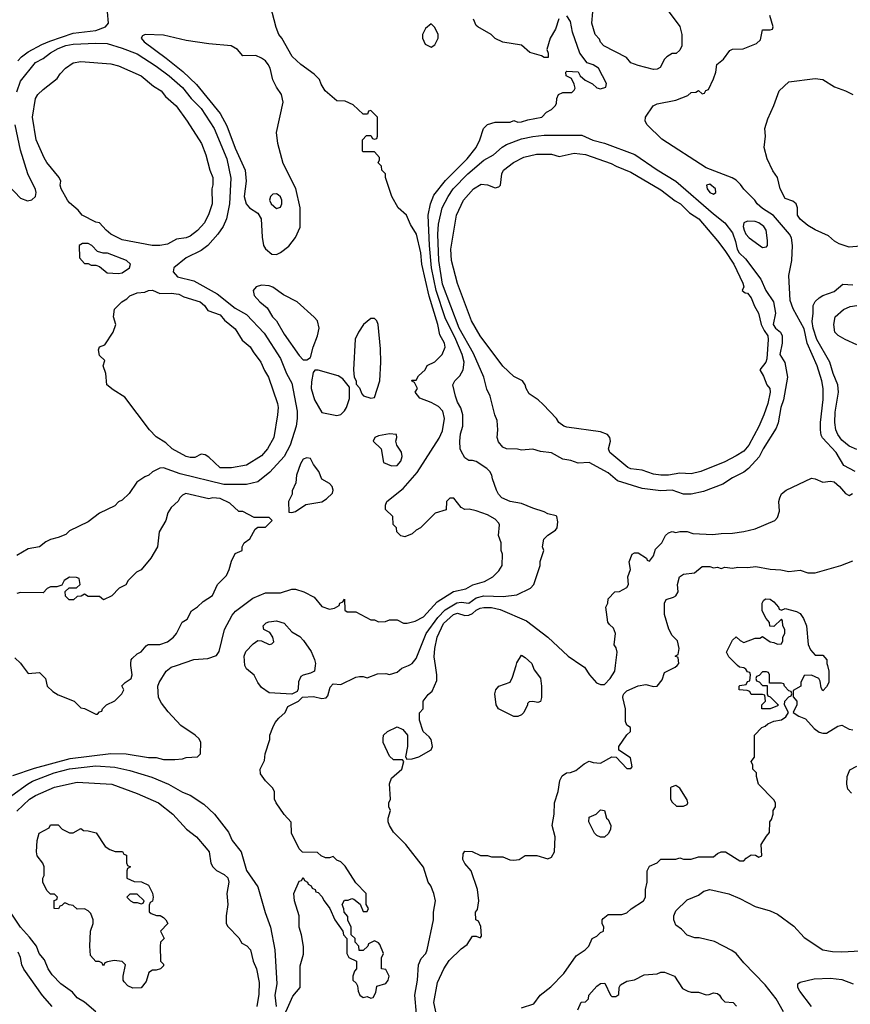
# Model space of a CAD drawing. Header units: inches. Extents: x 1793389 to 1900389, y 320802 to 470796.
# Tile 193 of 256: x 1822266 to 1826676, y 378201 to 383428. Entities that reach past the tile are written whole.
import ezdxf

# ---------------------------------------------------------------- set-up
doc = ezdxf.new("R2010")
doc.units = ezdxf.units.IN
doc.header["$MEASUREMENT"] = 0
doc.layers.add('B8327', color=7, linetype='Continuous')
doc.layers.add('B8328', color=7, linetype='Continuous')

msp = doc.modelspace()

# ---------------------------------------------------------------- linework, layer by layer
at = {"layer": 'B8327', "color": 2}
for points, elevation in [([(1822230, 379414.8), (1822344.6, 379455.4), (1822533.9, 379506.1), (1822750, 379533), (1822830.5, 379530.5), (1822950, 379511), (1822990.9, 379510.9), (1823030, 379501), (1823090, 379501), (1823130, 379504.7), (1823150, 379512), (1823210, 379514), (1823226, 379530), (1823228, 379590), (1823218, 379610), (1823198, 379630), (1823120.7, 379680.7), (1823053.1, 379753.1), (1823019.3, 379799.3), (1823002.9, 379830), (1822999.3, 379890), (1823006, 379910), (1823044, 379970), (1823069.5, 379990.5), (1823098.1, 380000)], 266), ([(1822278.9, 380000), (1822310, 379958), (1822370, 379962), (1822402, 379930), (1822412, 379890), (1822442, 379862), (1822470, 379844.7), (1822554, 379810), (1822590, 379774), (1822610, 379772), (1822670, 379742), (1822678, 379742), (1822690, 379754), (1822702, 379758), (1822706, 379770), (1822726, 379790), (1822770, 379812), (1822808, 379850), (1822818, 379870), (1822808.4, 379891.6), (1822826, 379910), (1822858, 379930), (1822862, 379950), (1822856.4, 380000)], 270), ([(1823834.8, 380000), (1823831.3, 379970), (1823810, 379959), (1823770, 379949), (1823758.8, 379941.2), (1823746.4, 379913.6), (1823744.7, 379875.3), (1823738, 379862), (1823710, 379848), (1823590, 379855.3), (1823550, 379882), (1823529.5, 379909.5), (1823510, 379948.7), (1823470, 379982), (1823460.2, 380000.1)], 262), ([(1823650, 378098), (1823715.5, 378244.5), (1823755.3, 378290), (1823754.6, 378405.4), (1823772.9, 378467.1), (1823772.9, 378507.1), (1823762.7, 378570), (1823749.4, 378610), (1823749, 378670), (1823724, 378750), (1823722, 378790), (1823750, 378854), (1823762, 378858), (1823770, 378874), (1823778, 378858), (1823794, 378850), (1823798, 378838), (1823814, 378830), (1823818, 378818), (1823834, 378810), (1823838, 378798), (1823850, 378794), (1823870, 378774), (1823882, 378750), (1823912, 378710), (1823938, 378650), (1823982, 378590), (1823984.7, 378570), (1824002, 378550), (1824002, 378470), (1824014, 378450), (1824054, 378430), (1824054, 378390), (1824043.6, 378376.4), (1824034, 378350), (1824034, 378330), (1824052.7, 378312.7), (1824059.6, 378299.6), (1824062, 378270), (1824072, 378250), (1824090, 378238), (1824110, 378242), (1824130, 378234), (1824142, 378238), (1824156.4, 378263.6), (1824162, 378298), (1824210, 378312), (1824222, 378330), (1824228, 378350), (1824210, 378386), (1824186, 378390), (1824187.3, 378447.3), (1824198, 378470), (1824178, 378518), (1824170, 378528), (1824150, 378538), (1824118, 378522), (1824114, 378510), (1824090, 378486), (1824067.3, 378487.3), (1824066, 378510), (1824046, 378530), (1824046, 378550), (1824026, 378570), (1824026, 378610), (1824008.4, 378648.4), (1824007.3, 378667.3), (1823988, 378690), (1823987.3, 378707.3), (1823978, 378730), (1823990, 378754), (1824010, 378754), (1824030, 378762), (1824039.6, 378759.6), (1824072.7, 378732.7), (1824090, 378694), (1824110, 378694), (1824118, 378710), (1824106, 378730), (1824106, 378790), (1824050, 378846), (1823994.6, 378934.6), (1823970, 378958), (1823950, 378966), (1823930, 378986), (1823910, 378978), (1823890, 378978), (1823866, 378990), (1823847.3, 379007.3), (1823768, 379008), (1823750, 379026), (1823708, 379110), (1823707.3, 379167.3), (1823669.1, 379209.1), (1823628, 379270), (1823618, 379290), (1823618, 379330), (1823608, 379350), (1823570, 379388), (1823544.7, 379424.7), (1823542, 379450), (1823564.7, 379495.3), (1823569.1, 379530.9), (1823592.9, 379607.1), (1823594, 379630), (1823609.2, 379670), (1823622.9, 379697.1), (1823640.7, 379719.3), (1823675.3, 379750), (1823690, 379782), (1823746, 379810), (1823768, 379832), (1823825.6, 379834.4), (1823870, 379824.9), (1823892.3, 379827.7), (1823901.2, 379838.8), (1823914.6, 379885.4), (1823930, 379902), (1823970, 379898), (1824050, 379938), (1824070, 379942), (1824090, 379942), (1824110, 379934), (1824164.7, 379955.3), (1824210, 379958), (1824230, 379951.3), (1824270, 379964.7), (1824294, 379986), (1824330.8, 380000)], 262), ([(1824372.3, 378150), (1824363.7, 378250), (1824378, 378330), (1824382.7, 378410), (1824396.5, 378443.5), (1824422, 378470), (1824429, 378490), (1824462, 378650), (1824462, 378690), (1824474, 378750), (1824464, 378790), (1824449.1, 378829.1), (1824435.3, 378850), (1824408.9, 378928.9), (1824315.3, 379050), (1824250, 379115.3), (1824228.7, 379150), (1824222, 379170), (1824222, 379190), (1824235.3, 379230), (1824226, 379250), (1824226, 379270), (1824235.3, 379290), (1824228.9, 379371.1), (1824239, 379401), (1824295.3, 379450), (1824306, 379490), (1824298, 379498), (1824250, 379498), (1824230, 379518), (1824195.3, 379590), (1824195.3, 379610), (1824198, 379630), (1824218, 379650), (1824270, 379674.8), (1824299.8, 379659.8), (1824324.7, 379630), (1824324.7, 379570), (1824314, 379514), (1824322, 379502), (1824350, 379504.7), (1824384.7, 379515.3), (1824450, 379552), (1824457.2, 379570), (1824450, 379606), (1824440.4, 379620.4), (1824408.4, 379648.4), (1824388.7, 379710), (1824388.9, 379748.9), (1824408, 379770), (1824408.7, 379810), (1824433.6, 379846.4), (1824456, 379864), (1824480.2, 379919.8), (1824480.9, 379950), (1824473, 380000)], 258), ([(1824482, 378130), (1824463.7, 378210), (1824483.2, 378316.8), (1824518, 378390), (1824546.2, 378433.8), (1824610, 378496), (1824641.2, 378518.8), (1824670, 378562), (1824690, 378562), (1824710, 378554), (1824718, 378562), (1824714.6, 378614.6), (1824702, 378642), (1824688, 378650), (1824686, 378690), (1824696.4, 378703.6), (1824704, 378750), (1824697.2, 378810), (1824662, 378910), (1824630, 378948), (1824618, 378970), (1824620.4, 378999.6), (1824630, 379014), (1824667.3, 379012.7), (1824711.6, 378991.6), (1824750, 378991.3), (1824770, 378984.7), (1824830, 378984.7), (1824867.9, 378967.9), (1824890, 378965.5), (1824918, 378970), (1824950, 378991.3), (1825011.3, 378991.3), (1825070, 378974), (1825090, 378982), (1825106, 379010), (1825108.7, 379090), (1825093.2, 379150), (1825104, 379210), (1825105.2, 379270), (1825124, 379330), (1825134, 379390), (1825145.6, 379414.4), (1825169.3, 379430.7), (1825190, 379431.3), (1825218, 379442), (1825263.2, 379476.8), (1825290, 379491.3), (1825310, 379484.7), (1825350, 379482), (1825410, 379514), (1825432.7, 379512.7), (1825490, 379452), (1825510, 379452), (1825518, 379462), (1825508, 379510), (1825446, 379550), (1825446, 379570), (1825490, 379631.3), (1825508.7, 379650), (1825508, 379670), (1825490, 379682), (1825482.7, 379702.7), (1825482, 379770), (1825467.6, 379830), (1825470, 379842), (1825472.7, 379850), (1825490, 379864.9), (1825550, 379891), (1825590, 379898.8), (1825630, 379887.3), (1825650, 379890.7), (1825676.9, 379923.1), (1825690, 379962), (1825746, 379990), (1825756, 380000)], 254), ([(1824988.3, 380000), (1824996.9, 379976.9), (1825030, 379932), (1825036, 379890), (1825036, 379830), (1825030, 379808), (1825016.9, 379803.1), (1824990, 379808), (1824970, 379806), (1824962, 379798), (1824962, 379790), (1824942, 379750), (1824930, 379738), (1824910, 379728), (1824890, 379728), (1824808, 379770), (1824795.3, 379790), (1824789.2, 379850), (1824794, 379870), (1824809.3, 379890.7), (1824870, 379912), (1824882.7, 379937.3), (1824901.4, 380000)], 254), ([(1824930, 378182), (1824996, 378204), (1825028.7, 378250), (1825086.3, 378293.7), (1825155.6, 378364.4), (1825220.9, 378459.1), (1825268, 378490), (1825288, 378510), (1825306, 378550), (1825330, 378562), (1825350, 378582), (1825366, 378590), (1825368, 378610), (1825358, 378630), (1825358, 378650), (1825363.1, 378656.9), (1825390, 378678), (1825463.1, 378676.9), (1825490, 378686), (1825512.9, 378707.1), (1825578, 378750), (1825588.7, 378770), (1825588.7, 378810), (1825598, 378850), (1825598, 378910), (1825610, 378934), (1825650, 378952), (1825670, 378971.3), (1825748.9, 378971.1), (1825770, 378978), (1825790, 378971.3), (1825830, 378971.3), (1825870, 378984.7), (1825950, 378984.7), (1825970, 379002), (1825990, 379011.3), (1826014, 379010), (1826090, 378962), (1826110, 378962), (1826123.1, 378976.9), (1826150, 378994), (1826172, 378992), (1826190, 378982), (1826206, 378990), (1826202, 379050), (1826230, 379094), (1826247.3, 379112.7), (1826248, 379170), (1826258, 379182), (1826266, 379210), (1826266, 379230), (1826278, 379250), (1826278, 379270), (1826270, 379286), (1826188, 379370), (1826178, 379410), (1826178, 379430), (1826158, 379450), (1826158, 379470), (1826148.7, 379490), (1826167.3, 379512.7), (1826168, 379630), (1826206, 379670), (1826223.1, 379676.9), (1826238, 379690), (1826270, 379704.7), (1826310, 379711.3), (1826332.9, 379727.1), (1826348, 379750), (1826326, 379790), (1826328, 379810), (1826350, 379834), (1826362, 379838), (1826366, 379850), (1826362, 379862), (1826350, 379866), (1826326, 379890), (1826322, 379902), (1826310, 379906), (1826246, 379906), (1826246, 379950), (1826242, 379962), (1826230, 379966), (1826210, 379966), (1826192.7, 379947.3), (1826178, 379942), (1826174, 379930), (1826178, 379918), (1826192.7, 379912.7), (1826210, 379894), (1826234, 379894), (1826234, 379850), (1826238, 379838), (1826250, 379834), (1826290, 379794), (1826294, 379790), (1826290, 379786), (1826250, 379768.7), (1826206, 379770), (1826206, 379790), (1826226, 379810), (1826222, 379842), (1826210, 379846), (1826150, 379846), (1826142, 379862), (1826127.3, 379867.3), (1826086, 379870), (1826086, 379890), (1826090, 379894), (1826122, 379898), (1826130, 379914), (1826142, 379918), (1826146, 379950), (1826142, 379962), (1826130, 379966), (1826120.4, 379980.4), (1826110, 379988), (1826088, 379990), (1826077.6, 380000)], 250), ([(1825250.2, 380000), (1825264.7, 379990), (1825290.7, 379950.7), (1825327.7, 379907.7), (1825350, 379898.8), (1825370, 379898.8), (1825401.2, 379930), (1825425.2, 379970), (1825428.8, 380000)], 258), ([(1826554.5, 380000), (1826562, 379970), (1826562, 379910), (1826550, 379886), (1826530, 379866), (1826520.4, 379880.4), (1826516.4, 379916.4), (1826508, 379930), (1826470, 379948.7), (1826430, 379946), (1826414, 379910), (1826414, 379890), (1826372.7, 379867.3), (1826372.7, 379832.7), (1826392, 379810), (1826392, 379790), (1826372, 379750), (1826402, 379730), (1826437.3, 379717.3), (1826484.5, 379664.5), (1826510, 379646), (1826530, 379641), (1826550, 379641), (1826610, 379678), (1826630, 379682), (1826670, 379662), (1826690, 379658)], 250), ([(1822223.7, 379310), (1822306.6, 379370), (1822333.9, 379386.1), (1822449, 379430), (1822530, 379451.5), (1822670, 379467), (1822770, 379459.5), (1822850, 379442.4), (1822967.1, 379407.1), (1823056, 379370), (1823130, 379327.7), (1823170.4, 379310.4), (1823244.1, 379264.1), (1823300.7, 379210), (1823374.9, 379114.9), (1823394, 379070), (1823440.7, 379010), (1823470, 378912), (1823530, 378824.7), (1823568.7, 378688.7), (1823597.1, 378610), (1823620.4, 378490), (1823630.8, 378310), (1823620.7, 378250), (1823626.8, 378190)], 262), ([(1826682.5, 379322.5), (1826663.2, 379343.2), (1826657.2, 379370), (1826659.3, 379410), (1826673.6, 379446.4), (1826710, 379466)], 246), ([(1822250, 379226.8), (1822317.2, 379290), (1822349.7, 379310.3), (1822450, 379353), (1822570, 379380.5), (1822754, 379370), (1822890, 379320.7), (1823002, 379270), (1823078, 379210), (1823150.9, 379130.9), (1823204.7, 379090), (1823256, 379030), (1823271, 379010), (1823281, 378950), (1823290.9, 378930.9), (1823311.1, 378911.1), (1823350.8, 378890.8), (1823370, 378872), (1823376, 378850), (1823364.7, 378790), (1823371.3, 378730), (1823362, 378670), (1823362, 378630), (1823370, 378614), (1823430, 378554), (1823445.4, 378525.4), (1823471.1, 378511.1), (1823491.3, 378490), (1823506, 378430), (1823522.8, 378390), (1823536.8, 378316.8), (1823535.5, 378255.5), (1823524.9, 378190)], 258), ([(1826321.2, 378161.2), (1826282.7, 378230), (1826224.4, 378304.4), (1826110, 378421.2), (1826069, 378470), (1826047.2, 378487.2), (1825954.5, 378534.5), (1825873.6, 378553.6), (1825850, 378554), (1825810, 378568.7), (1825780.2, 378600.2), (1825750, 378622), (1825739.3, 378650), (1825739.3, 378670), (1825750, 378698), (1825810, 378756), (1825870, 378781), (1825898, 378802), (1825930, 378810.8), (1826030, 378786.8), (1826090, 378762.8), (1826170, 378720.7), (1826250, 378697.3), (1826290, 378678.8), (1826375.9, 378615.9), (1826430, 378556), (1826530, 378491), (1826581.4, 378481.4), (1826630, 378478.8), (1826730, 378484.7)], 246), ([(1822670, 378161.2), (1822610, 378213.2), (1822570, 378235.3), (1822546.3, 378266.3), (1822484, 378310), (1822437.5, 378357.5), (1822416, 378390), (1822397, 378437), (1822369.2, 378470), (1822354, 378510), (1822318.2, 378558.2), (1822269.5, 378610), (1822210, 378701.2)], 258), ([(1822437.2, 378190), (1822387.2, 378247.2), (1822288.1, 378388.1), (1822277, 378410), (1822269.6, 378449.6), (1822257.6, 378477.6)], 262), ([(1825228.9, 378171.1), (1825247.3, 378212.7), (1825270, 378214), (1825286, 378230), (1825288, 378250), (1825330, 378298), (1825350, 378311.3), (1825372.7, 378312.7), (1825402, 378250), (1825410, 378242), (1825430, 378242), (1825447.3, 378252.7), (1825448, 378290), (1825456.4, 378303.6), (1825490, 378324.7), (1825530, 378331.3), (1825582, 378358), (1825650, 378362), (1825670, 378371.3), (1825690, 378371.3), (1825742, 378350), (1825785.4, 378285.4), (1825814, 378270), (1825830, 378264.7), (1825870, 378264.7), (1825910, 378252), (1825927.3, 378252.7), (1825950, 378262), (1825970, 378258), (1825982, 378250), (1825991.6, 378231.6), (1826010, 378214), (1826054, 378210), (1826071.3, 378191.3)], 246), ([(1826470, 378189), (1826408.7, 378270), (1826398, 378290), (1826398, 378310), (1826410, 378318), (1826484.5, 378335.5), (1826570, 378340.5), (1826630, 378333), (1826690.5, 378310.5)], 242)]:
    msp.add_lwpolyline(points, dxfattribs=dict(at, elevation=elevation))
for points, elevation in [([(1825750, 379362), (1825725.4, 379354.6), (1825722, 379350), (1825722, 379290), (1825730, 379274), (1825752.7, 379252.7), (1825790, 379252), (1825810, 379262), (1825814, 379270), (1825810, 379286), (1825770, 379348)], 254), ([(1825370, 379088), (1825350, 379088.7), (1825330, 379098), (1825318, 379110), (1825288, 379170), (1825290, 379194), (1825326, 379210), (1825350, 379234), (1825371.3, 379230), (1825382, 379190), (1825390, 379182), (1825404.7, 379150), (1825402, 379130), (1825391.6, 379108.4)], 250), ([(1822530, 379112), (1822550, 379112), (1822590, 379134), (1822603.6, 379123.6), (1822630, 379122), (1822671.3, 379111.3), (1822719.6, 379039.6), (1822743.6, 379023.6), (1822772.7, 379012.7), (1822811.6, 379011.6), (1822818, 378998), (1822832.7, 378992.7), (1822832.7, 378952.7), (1822838, 378938), (1822854, 378930), (1822838, 378922), (1822834, 378910), (1822834, 378870), (1822872.7, 378852.7), (1822911.6, 378851.6), (1822950, 378834), (1822971.6, 378791.6), (1822974, 378770), (1822971.3, 378748.7), (1822958, 378742), (1822952.7, 378727.3), (1822952.7, 378692.7), (1822963.6, 378683.6), (1822992.7, 378672.7), (1823011.6, 378671.6), (1823030, 378662), (1823042, 378650), (1823052, 378630), (1823014, 378590), (1823032, 378550), (1823014, 378530), (1823012, 378510), (1823014, 378430), (1823030, 378414), (1823030, 378406), (1823014, 378390), (1822990, 378382), (1822970, 378382), (1822952, 378370), (1822938, 378322), (1822910, 378289.2), (1822866.8, 378286.8), (1822839, 378299), (1822820.2, 378320.2), (1822815.3, 378330), (1822815.3, 378350), (1822828, 378410), (1822810, 378428), (1822766.8, 378433.2), (1822732.7, 378427.3), (1822718, 378422), (1822710, 378406), (1822702, 378422), (1822688, 378428), (1822670, 378428.7), (1822640.9, 378460.9), (1822637.2, 378510), (1822642, 378590), (1822655.3, 378630), (1822655.3, 378650), (1822643.1, 378683.1), (1822630, 378698), (1822610, 378708), (1822570, 378706), (1822550, 378726), (1822528.4, 378728.4), (1822510, 378738), (1822502, 378738), (1822490, 378726), (1822478, 378722), (1822471.6, 378708.4), (1822448, 378710), (1822448, 378752), (1822462, 378758), (1822466, 378770), (1822450, 378786), (1822430, 378786), (1822410, 378806), (1822388, 378850), (1822388, 378870), (1822395.3, 378884.7), (1822395.3, 378930), (1822388.7, 378950), (1822358, 378990), (1822355.3, 379010), (1822358, 379070), (1822368.7, 379110), (1822422, 379138), (1822430, 379154), (1822470, 379154), (1822491.6, 379131.6)], 254), ([(1822890, 378786), (1822850, 378786), (1822834, 378770), (1822854, 378750), (1822870, 378742), (1822890, 378742), (1822910, 378734), (1822922, 378738), (1822926, 378750)], 254)]:
    msp.add_lwpolyline(points, close=True, dxfattribs=dict(at, elevation=elevation))
at = {"layer": 'B8328', "color": 2}
for points, elevation in [([(1822256.2, 383210), (1822274.5, 383230), (1822310, 383257), (1822382.9, 383297.1), (1822425.2, 383314.8), (1822550, 383355.6), (1822670, 383370.4), (1822722, 383390), (1822737.2, 383410), (1822732, 383470)], 270), ([(1823098.1, 380000), (1823190, 380030.7), (1823264, 380036), (1823310, 380052), (1823325.2, 380074.8), (1823352.3, 380190), (1823393.4, 380266.6), (1823411.7, 380288.3), (1823503.3, 380356.7), (1823570, 380386), (1823650, 380386), (1823710, 380404.7), (1823730, 380404.7), (1823774, 380390), (1823830, 380362), (1823870, 380312), (1823910, 380298), (1823936.4, 380303.6), (1823962, 380318), (1823966, 380330), (1823982, 380338), (1823990, 380352), (1823992.7, 380292.7), (1824004.7, 380284.7), (1824050, 380284.7), (1824130, 380242), (1824150, 380242), (1824170, 380232), (1824207.3, 380232.7), (1824230, 380242), (1824270, 380242), (1824303.6, 380223.6), (1824323.6, 380223.6), (1824364.7, 380235.3), (1824410, 380258), (1824482.7, 380337.3), (1824568.2, 380391.8), (1824634.1, 380405.8), (1824671.5, 380428.5), (1824733.8, 380446.2), (1824778, 380470), (1824810, 380502), (1824828, 380530), (1824828.7, 380590), (1824822, 380610), (1824822, 380650), (1824808.7, 380690), (1824813.2, 380746.8), (1824810, 380755.3), (1824790, 380777.2), (1824750, 380799), (1824690, 380821.2), (1824651.3, 380828.7), (1824630, 380828), (1824610, 380838), (1824570, 380888), (1824550, 380888), (1824532, 380870), (1824530, 380826), (1824471.1, 380808.9), (1824394, 380730), (1824370, 380718), (1824350, 380698), (1824310, 380682), (1824290, 380688), (1824268, 380710), (1824266, 380730), (1824248.4, 380748.4), (1824246, 380790), (1824208.4, 380828.4), (1824208.7, 380850), (1824215.3, 380870), (1824301.2, 380938.8), (1824376, 381024), (1824493, 381207), (1824510, 381244.7), (1824522, 381310), (1824512.7, 381350), (1824490, 381375.1), (1824450, 381396), (1824390, 381418), (1824366, 381450), (1824378, 381470), (1824362, 381502), (1824346, 381510), (1824350, 381514), (1824370, 381514), (1824383.1, 381536.9), (1824418, 381570), (1824430, 381592), (1824470, 381612), (1824508.7, 381650), (1824524, 381690), (1824521.2, 381710), (1824495.9, 381755.9), (1824485.6, 381810), (1824439.7, 381959.7), (1824400.5, 382130), (1824395.1, 382190), (1824372.7, 382290), (1824341.5, 382341.5), (1824319, 382390), (1824275.3, 382430), (1824242, 382490), (1824208, 382590), (1824208, 382610), (1824188, 382630), (1824186, 382650), (1824168.4, 382668.4), (1824176.4, 382683.6), (1824176.4, 382696.4), (1824150, 382726), (1824090, 382726), (1824086, 382730), (1824086, 382790), (1824107.3, 382812.7), (1824130, 382814), (1824138, 382798), (1824150, 382794), (1824162, 382798), (1824166, 382810), (1824166, 382910), (1824130, 382946), (1824118, 382942), (1824112.7, 382927.3), (1824090, 382926), (1824036.4, 382976.4), (1823994.6, 382994.6), (1823950, 382998), (1823888, 383050), (1823865.6, 383085.6), (1823857.2, 383110), (1823830, 383139), (1823759, 383190), (1823712.1, 383232.1), (1823657.2, 383330), (1823641.2, 383350), (1823627.2, 383387.2), (1823598, 383502)], 266), ([(1825698, 383490), (1825770, 383392), (1825782, 383350), (1825782, 383290), (1825770, 383266), (1825751.6, 383248.4), (1825730, 383248), (1825702, 383230), (1825690, 383218), (1825666.4, 383173.6), (1825650, 383165.2), (1825630, 383164), (1825550, 383184), (1825510, 383199), (1825487.2, 383227.2), (1825368, 383290), (1825350, 383308), (1825344, 383324), (1825322, 383350), (1825304, 383410), (1825309, 383470)], 258), ([(1824330.8, 380000), (1824337.5, 380002.5), (1824350, 380011), (1824370, 380036), (1824424.7, 380170), (1824485.2, 380254.8), (1824524.8, 380295.2), (1824587.1, 380332.9), (1824610, 380335.6), (1824650, 380330.3), (1824690, 380358), (1824730, 380370.3), (1824833.3, 380366.7), (1824906, 380374), (1824978, 380410), (1824995.3, 380430), (1825029, 380530), (1825029.1, 380550.9), (1825048, 380610), (1825042, 380630), (1825049, 380670), (1825069.3, 380690.7), (1825110, 380718), (1825119, 380730), (1825123.1, 380763.1), (1825118, 380790), (1825113.6, 380793.6), (1825070, 380804), (1825050, 380815.3), (1824990, 380834), (1824930, 380859.3), (1824870, 380869.5), (1824826, 380890), (1824807, 380910), (1824797, 380930), (1824776, 380990), (1824773.2, 381010), (1824762, 381030), (1824745.6, 381045.6), (1824690, 381082), (1824670, 381088.7), (1824650, 381088.7), (1824630, 381102), (1824610, 381138), (1824605.2, 381150), (1824602.7, 381190), (1824606.6, 381230), (1824618, 381270), (1824618, 381330), (1824607.2, 381367.2), (1824590, 381398), (1824579.3, 381430), (1824566, 381490), (1824575.3, 381510), (1824602, 381538), (1824620.9, 381570), (1824625.6, 381610), (1824614.3, 381650), (1824580.9, 381730), (1824524.9, 381844.9), (1824476.5, 381990), (1824452.8, 382110), (1824442, 382230), (1824434.7, 382390), (1824447.6, 382450), (1824464.4, 382495.6), (1824526.2, 382573.8), (1824641.2, 382690), (1824689.2, 382750), (1824709, 382790), (1824728.7, 382850), (1824749.1, 382870.9), (1824790, 382884.7), (1824870, 382884.7), (1824890, 382892), (1824910, 382884.7), (1824930, 382886), (1824963.1, 382896.9), (1825038, 382910), (1825063.1, 382936.9), (1825090, 382952), (1825108, 382970), (1825116.4, 382983.6), (1825118, 383010), (1825126, 383030), (1825150, 383042), (1825198, 383042), (1825210, 383054), (1825215.3, 383064.7), (1825210, 383086), (1825195.3, 383115.3), (1825168, 383130), (1825166, 383150), (1825170, 383154), (1825231.3, 383151.3), (1825242, 383130), (1825267.3, 383107.3), (1825307.3, 383087.3), (1825330, 383066.8), (1825350, 383061), (1825378, 383070), (1825382, 383090), (1825339.3, 383170), (1825310, 383189), (1825279, 383199), (1825239, 383250), (1825201.5, 383361.5), (1825190, 383418), (1825170, 383449)], 262), ([(1825127.9, 383432.1), (1825110, 383378), (1825082.8, 383330), (1825064.7, 383270), (1825071.1, 383251.1), (1825072, 383228), (1825050, 383228), (1825036.4, 383236.4), (1824974.6, 383254.6), (1824930, 383293.2), (1824830, 383308), (1824790, 383328.7), (1824768.9, 383348.9), (1824698, 383390), (1824690, 383398), (1824675.3, 383430)], 262), ([(1826702, 381030), (1826642, 381062), (1826600.7, 381130), (1826527.8, 381207.8), (1826521.6, 381221.6), (1826516.9, 381250), (1826518.3, 381290), (1826532.5, 381412.5), (1826531.2, 381470), (1826524.2, 381510), (1826499.7, 381590), (1826446.9, 381710), (1826430, 381786), (1826372.7, 381892.7), (1826357.2, 381937.2), (1826349.5, 382070), (1826366, 382150), (1826369.3, 382230), (1826362.7, 382270), (1826352.7, 382290), (1826268, 382388), (1826210, 382425.2), (1826181.2, 382450), (1826169.4, 382469.4), (1826110, 382528), (1826092.9, 382552.9), (1826070, 382575.3), (1826049.1, 382589.1), (1825910, 382642.4), (1825674.3, 382794.3), (1825597.2, 382870), (1825586, 382890), (1825589, 382910), (1825629, 382970), (1825650, 382981), (1825750, 383001), (1825813.6, 383026.4), (1825830, 383042), (1825856.4, 383043.6), (1825870, 383052), (1825890, 383034), (1825902, 383038), (1825908, 383052), (1825922, 383058), (1825950, 383114), (1825962, 383150), (1825968, 383190), (1826002, 383218), (1826036.4, 383263.6), (1826050, 383272), (1826107.3, 383272.7), (1826178, 383302), (1826199, 383321), (1826210, 383374), (1826250, 383374), (1826262, 383378), (1826266, 383390), (1826248, 383450)], 258), ([(1822250, 383044.7), (1822270, 383101), (1822350, 383200.7), (1822390, 383221.6), (1822430, 383252.2), (1822470, 383275.3), (1822510, 383290.3), (1822550, 383297.6), (1822670, 383303.1), (1822730, 383301.3), (1822810, 383277.1), (1822890, 383246.4), (1822990, 383181.6), (1823059.1, 383130), (1823130, 383068), (1823175.5, 383010), (1823230, 382956.3), (1823298.4, 382850), (1823364.9, 382690), (1823386.9, 382586.9), (1823379.5, 382450), (1823363.8, 382370), (1823345.5, 382330), (1823318, 382290), (1823264.9, 382230), (1823230, 382202), (1823150, 382163.7), (1823084.7, 382110), (1823081, 382090), (1823103.7, 382063.7), (1823190, 382042.4), (1823313.4, 381973.4), (1823410, 381897.3), (1823470, 381862.8), (1823563.4, 381763.4), (1823650.4, 381630), (1823683, 381550), (1823710, 381498), (1823739.3, 381350), (1823739.3, 381310), (1823732.7, 381270), (1823702.4, 381170), (1823670.4, 381110), (1823594.1, 381025.9), (1823530, 380975.1), (1823470, 380960.5), (1823350, 380961.3), (1823116.9, 381016.9), (1823030, 381048.7), (1823010, 381048), (1822970, 381028), (1822950.8, 381009.2), (1822930, 381002), (1822887.1, 380972.9), (1822847.1, 380912.9), (1822810, 380878), (1822790, 380868), (1822770, 380848), (1822690, 380808.7), (1822630, 380762), (1822530, 380715.3), (1822510, 380695.3), (1822470, 380679), (1822430, 380669), (1822404, 380656), (1822370, 380629), (1822310, 380619), (1822250, 380584)], 266), ([(1826730, 382225.2), (1826670, 382221.2), (1826617.5, 382237.5), (1826592, 382252), (1826560.1, 382280.1), (1826490, 382312.3), (1826450, 382336), (1826409.7, 382369.7), (1826395.1, 382390), (1826395.1, 382430), (1826388.7, 382450), (1826370, 382464), (1826330, 382478), (1826304, 382530), (1826289.3, 382590), (1826265.3, 382625.3), (1826234.5, 382690), (1826219.3, 382750), (1826225.2, 382810), (1826222, 382850), (1826238, 382902), (1826270, 382972), (1826298, 383050), (1826350, 383098), (1826490, 383116), (1826530, 383111), (1826591.1, 383071.1), (1826650, 383051), (1826690, 383031.3)], 254), ([(1822170, 382584.7), (1822270, 382481), (1822306.4, 382466.4), (1822330, 382471.3), (1822348.7, 382490), (1822353.2, 382510), (1822350, 382526), (1822309.6, 382609.6), (1822270, 382735.3), (1822241.1, 382870)], 266), ([(1826710, 381146), (1826670, 381163.7), (1826630, 381196), (1826610, 381225.2), (1826599.5, 381250), (1826594.5, 381290), (1826594.8, 381345.2), (1826613.2, 381450), (1826609.4, 381490), (1826584.5, 381550), (1826567, 381610), (1826497.6, 381730), (1826478.9, 381790), (1826473.8, 381826.2), (1826479, 381870), (1826478, 381910), (1826490, 381932), (1826510, 381952), (1826530, 381964.7), (1826590, 381984.7), (1826636.4, 382023.6), (1826690, 382021)], 254), ([(1826710, 381701.2), (1826648.7, 381730), (1826612.1, 381752.1), (1826594, 381770), (1826588.7, 381810), (1826595.3, 381850), (1826639, 381890), (1826675.3, 381904.7), (1826710, 381910.4)], 250), ([(1825428.8, 380000), (1825437.2, 380070), (1825432.9, 380092.9), (1825422, 380110), (1825428.7, 380170), (1825418, 380198), (1825396.4, 380216.4), (1825388.9, 380228.9), (1825378, 380310), (1825388, 380330), (1825390, 380354), (1825426, 380390), (1825450, 380392), (1825490, 380414), (1825498, 380430), (1825495.3, 380470), (1825508.7, 380510), (1825502, 380550), (1825518, 380590), (1825530, 380598), (1825550, 380598), (1825594, 380570), (1825598, 380558), (1825610, 380554), (1825630, 380582), (1825642, 380618), (1825675.3, 380650), (1825695.3, 380690), (1825710, 380704.7), (1825729.3, 380710.7), (1825750, 380706), (1825771.1, 380711.1), (1825808.9, 380711.1), (1825839.8, 380699.8), (1825945.6, 380694.4), (1825990, 380700.7), (1826050, 380702), (1826110, 380710.6), (1826170, 380725.5), (1826275.3, 380770), (1826290, 380784.7), (1826300.2, 380819.8), (1826297.2, 380870), (1826301.2, 380890), (1826309.6, 380910.4), (1826335.3, 380930), (1826470, 380994), (1826490, 380990.7), (1826530, 380973.4), (1826570, 380978.8), (1826590, 380974.8), (1826618, 380950), (1826650, 380912), (1826670, 380902), (1826687.3, 380912.7)], 258), ([(1822856.4, 380000), (1822855.3, 380010), (1822858, 380030), (1822863.1, 380036.9), (1822890, 380062), (1822910, 380072), (1822936.4, 380103.6), (1822948.4, 380111.6), (1823010, 380111.3), (1823050, 380124.7), (1823082, 380150), (1823098, 380170), (1823128, 380230), (1823154.6, 380245.4), (1823178, 380290), (1823209.1, 380310.9), (1823240.2, 380339.8), (1823289.1, 380370.9), (1823315.3, 380430), (1823363.1, 380476.9), (1823378, 380510), (1823390, 380554), (1823410, 380594), (1823446, 380610), (1823446, 380630), (1823458, 380650), (1823488.4, 380671.6), (1823516.4, 380723.6), (1823530, 380734), (1823570, 380734), (1823606, 380770), (1823590, 380786), (1823510, 380786), (1823450, 380818), (1823430, 380818), (1823382, 380862), (1823330, 380886), (1823291.1, 380888.9), (1823270, 380884), (1823147.9, 380912.1), (1823130, 380904), (1823116, 380890), (1823107.5, 380872.5), (1823070, 380838), (1823051.3, 380810), (1823042, 380770), (1823006, 380710), (1822998, 380630), (1822962, 380570), (1822910, 380508), (1822885.4, 380494.6), (1822842, 380450), (1822830, 380428), (1822794, 380410), (1822754, 380370), (1822710, 380348), (1822690, 380366), (1822630, 380366), (1822610, 380378), (1822591.6, 380368.4), (1822570, 380366), (1822551.6, 380348.4), (1822528.4, 380348.4), (1822508.4, 380368.4), (1822507.3, 380392.7), (1822528.4, 380411.6), (1822567.3, 380412.7), (1822586, 380430), (1822582, 380462), (1822567.3, 380467.3), (1822530, 380468), (1822502, 380450), (1822490, 380426), (1822463.6, 380416.4), (1822430, 380418), (1822411.6, 380408.4), (1822390, 380386), (1822270, 380388), (1822250, 380382)], 270), ([(1825756, 380000), (1825766, 380010), (1825762, 380042), (1825746, 380050), (1825762, 380058), (1825768, 380090), (1825758, 380130), (1825730, 380158), (1825712.9, 380192.9), (1825689, 380270), (1825689.2, 380330), (1825698, 380350), (1825737.5, 380362.5), (1825748.7, 380370), (1825762, 380390), (1825758, 380430), (1825769.1, 380470.9), (1825790, 380484.7), (1825848.7, 380491.3), (1825890, 380524.7), (1825930, 380524.7), (1825950, 380518), (1825970, 380522), (1825990, 380514), (1826010, 380522), (1826050, 380516), (1826078.6, 380521.4), (1826130, 380520.5), (1826174.2, 380525.8), (1826250, 380510.4), (1826307.7, 380507.7), (1826350, 380498.8), (1826410, 380506), (1826450, 380491), (1826490, 380491), (1826626, 380530), (1826690, 380554.8)], 254), ([(1826077.6, 380000), (1826030, 380046), (1826018, 380070), (1826050, 380134), (1826070, 380151.3), (1826091.6, 380131.6), (1826110, 380122), (1826170, 380144.7), (1826194.6, 380145.4), (1826210, 380154), (1826250, 380124.7), (1826270, 380122), (1826290, 380112), (1826310, 380114), (1826318, 380130), (1826318, 380150), (1826328, 380170), (1826328, 380190), (1826318, 380210), (1826316.4, 380236.4), (1826310, 380246), (1826270, 380206), (1826248, 380208), (1826247.3, 380227.3), (1826228.4, 380248.4), (1826208, 380290), (1826208, 380330), (1826214.6, 380345.4), (1826225.6, 380354.4), (1826250, 380351), (1826270, 380338), (1826294, 380310), (1826298, 380298), (1826310, 380294), (1826330, 380302), (1826390, 380286.8), (1826410, 380276), (1826426.8, 380250), (1826442.8, 380210), (1826451.6, 380111.6), (1826463.6, 380083.6), (1826490, 380054), (1826530, 380054), (1826552, 380030), (1826552, 380010), (1826554.5, 380000)], 250), ([(1824473, 380000), (1824465.8, 380045.8), (1824469.6, 380089.6), (1824482.4, 380150), (1824516.6, 380223.4), (1824569.4, 380270), (1824590, 380277.6), (1824630, 380265.7), (1824650, 380267.2), (1824670, 380275.3), (1824690, 380294), (1824710, 380304.4), (1824730, 380308), (1824770, 380308), (1824816.2, 380296.2), (1824957.4, 380237.4), (1825070.4, 380150.4), (1825178, 380050), (1825250.2, 380000)], 258), ([(1823460.2, 380000.1), (1823457.2, 380050), (1823466.6, 380073.4), (1823505.2, 380114.8), (1823530, 380132), (1823550, 380131), (1823590, 380110.8), (1823605.2, 380114.8), (1823614.8, 380125.2), (1823609.3, 380150), (1823594, 380174), (1823562, 380190), (1823558, 380210), (1823574.6, 380225.4), (1823588.9, 380231.1), (1823630, 380236), (1823670, 380224.7), (1823710, 380178), (1823752.8, 380152.8), (1823772.8, 380132.8), (1823813.2, 380073.2), (1823830.6, 380030.6), (1823836, 380010), (1823834.8, 380000)], 262), ([(1822239.6, 380039.6), (1822270, 380012), (1822278.9, 380000)], 270), ([(1824901.4, 380000), (1824905.6, 380014.4), (1824930, 380054), (1824950, 380042), (1824984.7, 380010), (1824988.3, 380000)], 254)]:
    msp.add_lwpolyline(points, dxfattribs=dict(at, elevation=elevation))
for points, elevation in [([(1824450, 383406), (1824419.6, 383380.4), (1824404.7, 383350), (1824404.7, 383330), (1824418, 383298), (1824450, 383282), (1824470, 383294), (1824488, 383330), (1824488, 383350), (1824470, 383386)], 266), ([(1822931, 383349), (1822918, 383342), (1822911.3, 383330), (1822926.8, 383310), (1823044.2, 383224.2), (1823132.5, 383152.5), (1823204.4, 383084.4), (1823330.5, 382930), (1823364.8, 382864.8), (1823410, 382746.8), (1823462, 382630), (1823468.2, 382570), (1823457.1, 382490), (1823467.7, 382450), (1823486, 382430), (1823530, 382400.7), (1823548, 382370), (1823552.8, 382272.8), (1823561, 382230), (1823570.7, 382210.7), (1823603.6, 382183.6), (1823630, 382182), (1823650, 382191.3), (1823694.8, 382225.2), (1823730, 382271.3), (1823754, 382326), (1823754.5, 382430), (1823731.4, 382531.4), (1823665.4, 382665.4), (1823636, 382770), (1823629.2, 382830), (1823664, 382990), (1823655.3, 383030), (1823629.1, 383069.1), (1823609.3, 383109.3), (1823596, 383170), (1823585.2, 383190), (1823570, 383209), (1823550, 383224), (1823518.6, 383238.6), (1823450, 383235.3), (1823422, 383270), (1823389.3, 383289.3), (1823270, 383299.3), (1823150, 383318.4), (1823030, 383345.1)], 270), ([(1823010, 382229.3), (1822969.4, 382229.4), (1822810, 382259), (1822749, 382290), (1822724, 382310), (1822689.2, 382349.2), (1822670, 382354), (1822598, 382390), (1822576.5, 382416.5), (1822530, 382455.3), (1822519, 382470), (1822485.2, 382530), (1822481.2, 382550), (1822484, 382570), (1822475.3, 382590), (1822409.5, 382669.5), (1822394.8, 382694.8), (1822353.2, 382790), (1822333.2, 382910), (1822349, 383010), (1822362, 383030), (1822390, 383058), (1822464.7, 383115.3), (1822480.2, 383139.8), (1822508.7, 383170), (1822550, 383198.8), (1822590, 383206), (1822750, 383194), (1822790, 383182.8), (1822910, 383130.7), (1822975.9, 383075.9), (1823016, 383050), (1823039.8, 383019.8), (1823096, 382970), (1823154.8, 382890), (1823230.8, 382770), (1823254, 382710), (1823274.8, 382630), (1823290.7, 382590), (1823290.7, 382550.7), (1823286, 382530), (1823286.8, 382450), (1823270, 382398), (1823246, 382350), (1823210, 382309), (1823170, 382279), (1823150.4, 382269.6), (1823098, 382262), (1823050, 382237.2)], 262), ([(1825790, 380909.2), (1825730, 380929.6), (1825670, 380926), (1825570, 380939.6), (1825439.1, 380979.1), (1825390, 381021.6), (1825290, 381078), (1825230, 381074), (1825192.7, 381087.3), (1825150, 381095.3), (1825090, 381129), (1825030, 381135.3), (1824990, 381148.7), (1824930, 381142), (1824908.9, 381148.9), (1824850, 381149.2), (1824830, 381159), (1824807.7, 381187.7), (1824800.9, 381210), (1824804, 381250), (1824800.4, 381300.4), (1824788.7, 381330), (1824764, 381430), (1824746.8, 381466.8), (1824729.4, 381530), (1824675.8, 381655.8), (1824598.3, 381790), (1824510, 382024), (1824491.1, 382150), (1824485.7, 382290), (1824490, 382342), (1824509.6, 382430), (1824540.5, 382490), (1824567.8, 382530), (1824644.2, 382610), (1824730, 382682.4), (1824782, 382710), (1824827.9, 382752.1), (1824850, 382765.3), (1824930, 382795.3), (1824990, 382808.4), (1825050, 382814.4), (1825250, 382815.5), (1825308.8, 382788.8), (1825370, 382772.7), (1825531.9, 382711.9), (1825650, 382630.4), (1825750.2, 382570.3), (1825950, 382397.1), (1826010, 382350.4), (1826050, 382297.3), (1826066.7, 382250), (1826074.9, 382210), (1826086, 382190), (1826118.6, 382158.6), (1826200.7, 382050), (1826227.7, 381990), (1826267.3, 381930), (1826278, 381870), (1826266, 381810), (1826279.1, 381790), (1826304.9, 381770), (1826314.9, 381750), (1826313.4, 381710), (1826302, 381650), (1826327.4, 381607.4), (1826343.1, 381530), (1826321.3, 381410), (1826307.2, 381370), (1826292.4, 381287.6), (1826281.3, 381258.7), (1826213.4, 381150), (1826192.1, 381107.9), (1826135.3, 381044.7), (1826110, 381025.2), (1826050, 380995.1), (1825998.4, 380961.6), (1825896.8, 380923.2), (1825830, 380909.2)], 258), ([(1825830, 381017.2), (1825770, 381020.9), (1825710, 381009.5), (1825670, 381009.5), (1825630, 381016), (1825570, 381037.2), (1825510, 381043.7), (1825495.3, 381050), (1825399.3, 381130), (1825392.3, 381150), (1825402.4, 381190), (1825398.7, 381210), (1825386.7, 381226.7), (1825350, 381240.5), (1825170, 381264.5), (1825155.3, 381270), (1825128.7, 381290), (1825115.3, 381310), (1825044.7, 381384.7), (1825018, 381410), (1824970, 381442), (1824954, 381470), (1824949, 381490), (1824935.3, 381510), (1824890, 381534), (1824830, 381589), (1824710, 381749), (1824663.7, 381830), (1824590, 382028), (1824558, 382150), (1824554.5, 382210), (1824585.1, 382390), (1824622.7, 382470), (1824675.3, 382530), (1824715.3, 382555.3), (1824750, 382551), (1824790, 382536), (1824810, 382541), (1824819, 382550), (1824825.2, 382610), (1824835.3, 382630), (1824888, 382670), (1824942, 382698), (1825010, 382714), (1825090, 382714), (1825130, 382701), (1825210, 382719.1), (1825270, 382713), (1825405.2, 382665.2), (1825432, 382650), (1825510, 382619.1), (1825670, 382524), (1825746.2, 382466.2), (1825774.8, 382450), (1825822.8, 382402.8), (1825870.8, 382370), (1825970, 382254.8), (1826010, 382202.8), (1826057.1, 382130), (1826106, 382030), (1826110.9, 382009.1), (1826102, 381990), (1826118, 381978), (1826130, 381976), (1826150, 381951), (1826167.1, 381907.1), (1826187.7, 381870), (1826202.8, 381810), (1826218, 381778), (1826238.4, 381750), (1826240.5, 381730), (1826233.2, 381626.8), (1826226.8, 381610), (1826194.8, 381570), (1826215.3, 381535.3), (1826233.4, 381490), (1826247.7, 381470), (1826250.6, 381450), (1826237.3, 381390), (1826216.3, 381330), (1826190, 381268.7), (1826137.1, 381170), (1826110, 381138), (1826070, 381112.7), (1826010, 381080.9), (1825882, 381030)], 254), ([(1825930, 382555.1), (1825912, 382550), (1825916, 382530), (1825930, 382511.3), (1825950, 382501), (1825962, 382510), (1825959.3, 382530)], 262), ([(1823630, 382504), (1823610, 382502), (1823598, 382490), (1823591.3, 382470), (1823601, 382450), (1823630, 382426), (1823650, 382432), (1823657.2, 382450), (1823657.2, 382470), (1823650, 382488), (1823638.6, 382498.6)], 274), ([(1826130, 382358), (1826111.3, 382350), (1826107.7, 382330), (1826113, 382310), (1826121.6, 382290), (1826138, 382270), (1826210, 382218), (1826230, 382222), (1826235.3, 382230), (1826236.5, 382256.5), (1826229.2, 382310), (1826217.2, 382330), (1826190, 382349.3), (1826170, 382356.2)], 262), ([(1822599.6, 382240.4), (1822582, 382230), (1822583.6, 382163.6), (1822610, 382134), (1822630, 382134), (1822645.4, 382125.4), (1822670, 382124.7), (1822690, 382118), (1822730, 382084.7), (1822790, 382080.7), (1822810, 382084.9), (1822849.3, 382110.7), (1822854, 382130), (1822833.2, 382150), (1822731.1, 382188.9), (1822709, 382189), (1822678, 382198), (1822648, 382230), (1822630, 382239)], 266), ([(1823010, 381974.8), (1823070, 381976.3), (1823110, 381970.6), (1823137.3, 381957.3), (1823224.7, 381930), (1823246, 381910), (1823264, 381884), (1823330, 381861), (1823352.8, 381832.8), (1823410, 381786.8), (1823447.5, 381727.5), (1823490, 381691), (1823504.5, 381664.5), (1823546, 381610), (1823564.9, 381564.9), (1823586, 381530), (1823634, 381390), (1823637.3, 381370), (1823634, 381330), (1823614.8, 381210), (1823580.7, 381150), (1823550, 381112.7), (1823470, 381064), (1823390, 381049.3), (1823330, 381049.3), (1823270, 381105.2), (1823250, 381117.2), (1823230, 381121.2), (1823195.9, 381104.1), (1823170, 381103.7), (1823148.7, 381110), (1823075.3, 381150), (1823041.5, 381181.5), (1822990, 381214), (1822954, 381250), (1822824.7, 381424.7), (1822762.7, 381462.7), (1822729, 381489), (1822722.7, 381550), (1822708.7, 381590), (1822718, 381618), (1822690, 381646), (1822684, 381676), (1822688.7, 381691.3), (1822717.2, 381702.8), (1822762, 381770), (1822775.3, 381810), (1822764, 381850), (1822769.5, 381890.5), (1822808, 381930), (1822834.6, 381945.4), (1822850, 381962), (1822890, 381978), (1822930, 381982), (1822948.9, 381991.1), (1822970, 381991.3)], 262), ([(1823550, 382019), (1823522, 382010), (1823506, 381990), (1823510, 381964.7), (1823541, 381930), (1823578.8, 381898.8), (1823607.7, 381850), (1823628.5, 381828.5), (1823670, 381758.8), (1823750, 381644.7), (1823770, 381622), (1823790, 381622), (1823810, 381634), (1823824, 381690), (1823846.6, 381750), (1823855.1, 381790), (1823846, 381830), (1823829.6, 381849.6), (1823739, 381930), (1823666.6, 381966.6), (1823610, 382008.7), (1823590, 382015.3)], 270), ([(1824150, 381842), (1824130, 381842), (1824091.3, 381810), (1824064.7, 381770), (1824047.7, 381732.3), (1824038, 381570), (1824042, 381530), (1824052, 381510), (1824052.7, 381492.7), (1824070, 381474), (1824082, 381442), (1824091.1, 381431.1), (1824130, 381418), (1824150, 381422), (1824177, 381510), (1824183.7, 381610), (1824181.5, 381681.5), (1824168.7, 381810), (1824162, 381830)], 270), ([(1823850, 381568), (1823832.7, 381567.3), (1823824.7, 381555.3), (1823814.8, 381505.2), (1823813.4, 381470), (1823830.6, 381410.6), (1823870, 381342), (1823950, 381326), (1823970, 381331.3), (1823990, 381351.3), (1824001.2, 381370), (1824016.4, 381416.4), (1824016.4, 381476.4), (1823982, 381522), (1823957.2, 381537.2)], 270), ([(1824230, 381228.7), (1824170, 381219), (1824152, 381210), (1824142, 381190), (1824184.7, 381150), (1824198, 381078), (1824239.6, 381059.6), (1824270, 381061), (1824290, 381084.7), (1824297.2, 381110), (1824292.9, 381132.9), (1824268.7, 381170), (1824262, 381190), (1824268, 381210), (1824266, 381226)], 270), ([(1823790, 381102), (1823770, 381095.3), (1823756, 381070), (1823734.8, 381010), (1823731, 380969), (1823712.7, 380927.3), (1823712, 380910), (1823692, 380870), (1823694, 380814), (1823710, 380812), (1823730, 380818), (1823785.2, 380854.8), (1823870, 380867.7), (1823895.3, 380884.7), (1823926, 380914), (1823929.3, 380930), (1823925.2, 380950), (1823910, 380965.2), (1823869.5, 380989.5), (1823853.2, 381030), (1823826.3, 381066.3), (1823810, 381098)], 270)]:
    msp.add_lwpolyline(points, close=True, dxfattribs=dict(at, elevation=elevation))

doc.saveas('drawing.dxf')
